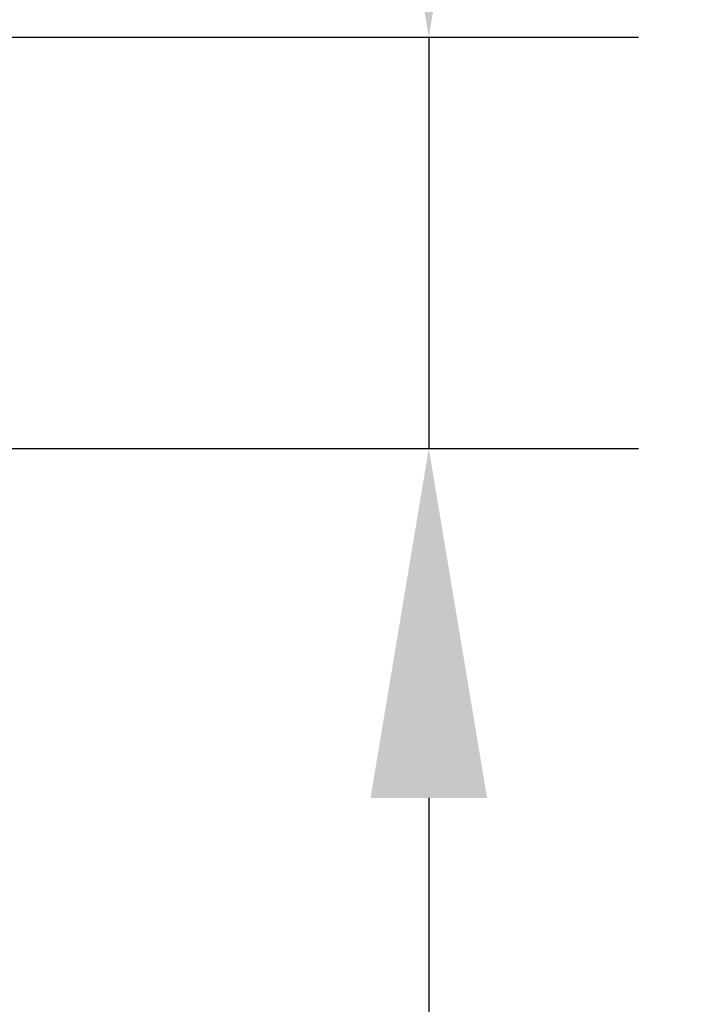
# Model space of a CAD drawing. Header units: inches. Extents: x -1.03 to 0.94, y -1.7 to 1.17.
# Tile 11 of 23: x 0.06 to 0.25, y -0.22 to 0.06. Entities that reach past the tile are written whole.
import ezdxf

# ---------------------------------------------------------------- set-up
doc = ezdxf.new("R2010")
doc.units = ezdxf.units.IN
doc.header["$LTSCALE"] = 0.03937
doc.header["$MEASUREMENT"] = 0
doc.header["$PDMODE"] = 1
doc.layers.get('DEFPOINTS').update_dxf_attribs({"linetype": 'CONTINUOUS', "lineweight": 25})
doc.layers.add('2', color=7, linetype='CONTINUOUS', lineweight=25)
doc.styles.add('INCH_STANDARD', font='Monos.ttf')
doc.dimstyles.new('INCH_STANDARD', dxfattribs={"dimtxt": 0.137795, "dimasz": 0.1, "dimexe": 0.06, "dimexo": 0.06, "dimgap": 0.024, "dimtad": 1, "dimdec": 3, "dimzin": 4, "dimdsep": 46, "dimtxsty": 'INCH_STANDARD', "dimcen": 0, "dimclrd": 256, "dimclre": 256, "dimclrt": 256, "dimadec": 1, "dimazin": 0, "dimtfac": 1, "dimtdec": 3, "dimtmove": 0, "dimatfit": 3, "dimfxl": 1, "dimtolj": 1, "dimlwd": -1, "dimlwe": -1, "dimarcsym": 0})

# ---------------------------------------------------------------- blocks, each defined once
blk = doc.blocks.new('*D2')
at = {"layer": '2'}
for p, q in [((0.17464, 0.15882), (0.17464, 0.25882)), ((0.03975, 0.05882), (0.23464, 0.05882)), ((0.17464, 0.05882), (0.17464, -0.05892)), ((0.0403, -0.05892), (0.23464, -0.05892)), ((0.17464, -0.15892), (0.17464, -0.81927))]:
    blk.add_line(p, q, dxfattribs=at)
for points in [[(0.15797, 0.15882), (0.19131, 0.15882), (0.17464, 0.05882)], [(0.15797, -0.15892), (0.19131, -0.15892), (0.17464, -0.05892)]]:
    blk.add_solid(points, dxfattribs=at)
at = {"layer": 'DEFPOINTS', "color": 0}
for p in [(-0.02025, 0.05882), (-0.0197, -0.05892), (0.17464, -0.05892)]:
    blk.add_point(p, dxfattribs=at)
at = {"layer": '2', "insert": (0.07932, -0.5391), "char_height": 0.137795, "attachment_point": 5, "rotation": 90, "style": 'INCH_STANDARD'}
blk.add_mtext('\\A1;.118"', dxfattribs=at)
blk = doc.blocks.new('*D4')
at = {"layer": '2'}
for p, q in [((0.72224, 0.5946), (0.07034, 0.11343)), ((-0.01938, 0.04721), (-0.01012, 0.05405))]:
    blk.add_line(p, q, dxfattribs=at)
blk.add_solid([(0.06044, 0.12684), (0.08024, 0.10002), (-0.01012, 0.05405)], dxfattribs=at)
at = {"layer": 'DEFPOINTS', "color": 0}
for p in [(-0.01012, 0.05405), (-0.01938, 0.04721)]:
    blk.add_point(p, dxfattribs=at)
at = {"layer": '2', "insert": (0.37992, 0.4604), "char_height": 0.137795, "attachment_point": 5, "rotation": 36.4309, "style": 'INCH_STANDARD'}
blk.add_mtext('\\A1;R.012"', dxfattribs=at)

msp = doc.modelspace()

# ---------------------------------------------------------------- dimensions: what is measured, and where the dimension line sits
at = {"layer": '2'}
dim = msp.add_radius_dim(center=(-0.01938, 0.04721), mpoint=(-0.01012, 0.05405), dimstyle='INCH_STANDARD', override={"dimpost": '"'}, dxfattribs=at)
dim.commit()
dim.dimension.update_dxf_attribs({"geometry": '*D4', "text_midpoint": (0.37992, 0.4604)})
dim = msp.add_linear_dim(base=(0.17464, -0.05892), p1=(-0.02025, 0.05882), p2=(-0.0197, -0.05892), angle=90, dimstyle='INCH_STANDARD', override={"dimpost": '"'}, dxfattribs=at)
dim.commit()
dim.dimension.update_dxf_attribs({"geometry": '*D2', "text_midpoint": (0.07932, -0.5391)})

doc.saveas('drawing.dxf')
